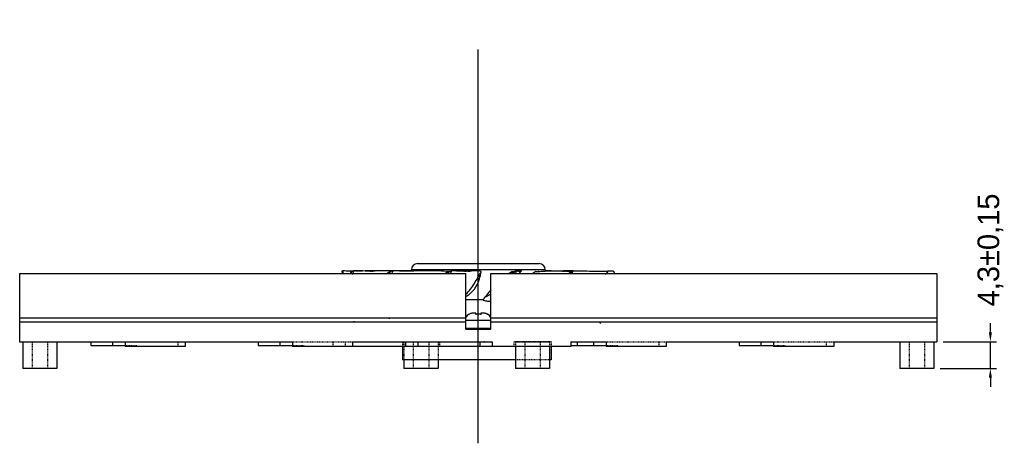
# Model space of a CAD drawing. Header units: millimetres. Extents: x 135 to 18293, y 251 to 4061.
# Tile 3 of 13: x 215 to 374, y 419 to 487. Entities that reach past the tile are written whole.
import ezdxf

# ---------------------------------------------------------------- set-up
doc = ezdxf.new("R2010")
doc.units = ezdxf.units.MM
for name, pattern in [('CENTER2', [1.125, 0.75, -0.125, 0.125, -0.125]), ('CENTERX2', [101.6, 63.5, -12.7, 12.7, -12.7]), ('HIDDEN', [0.2, 0.1, -0.1])]:
    doc.linetypes.add(name, pattern=pattern)
for name, color, linetype in [('02___PRT_ALL_AXES', 7, 'Continuous'), ('CEN', 1, 'CENTER2'), ('DEFAULT_2', 8, 'HIDDEN'), ('dim', 4, 'Continuous')]:
    doc.layers.add(name, color=color, linetype=linetype)
doc.dimstyles.new('ISO-25', dxfattribs={"dimtxt": 3.5, "dimasz": 1.5, "dimexe": 1, "dimexo": 1, "dimgap": 1, "dimtad": 0, "dimdec": 1, "dimtxsty": 'Standard', "dimcen": 2.5, "dimadec": 0, "dimazin": 2, "dimtfac": 1, "dimtdec": 1, "dimtmove": 0, "dimatfit": 3, "dimfxl": 0, "dimarcsym": 0})

# ---------------------------------------------------------------- blocks, each defined once
blk = doc.blocks.new('*D9')
at = {"layer": 'Defpoints', "color": 0}
for p in [(363.41, 435.16), (372.02, 435.16), (362.91, 430.86)]:
    blk.add_point(p, dxfattribs=at)
at = {"layer": 'dim', "color": 0, "lineweight": -2}
for p, q in [((372.02, 436.66), (372.02, 438.16)), ((364.41, 435.16), (373.02, 435.16)), ((372.02, 430.86), (372.02, 435.16)), ((363.91, 430.86), (373.02, 430.86)), ((372.02, 429.36), (372.02, 427.86))]:
    blk.add_line(p, q, dxfattribs=at)
at = {"layer": 'dim', "color": 0}
for points in [[(371.77, 436.66), (372.27, 436.66), (372.02, 435.16)], [(371.77, 429.36), (372.27, 429.36), (372.02, 430.86)]]:
    blk.add_solid(points, dxfattribs=at)
at = {"layer": 'dim', "color": 0, "insert": (372.02, 449.95), "char_height": 3.5, "attachment_point": 5, "rotation": 90}
blk.add_mtext('4,3±0,15', dxfattribs=at)

msp = doc.modelspace()

# ---------------------------------------------------------------- linework, layer by layer
at = {"linetype": 'HIDDEN'}
for p, q in [((267.41, 446.48), (267.41, 446.47)), ((269.28, 446.55), (269.21, 446.55)), ((275.24, 446.58), (275.14, 446.58)), ((275.3, 446.58), (275.24, 446.58)), ((275.64, 446.58), (275.63, 446.58)), ((278.31, 446.56), (278.31, 446.56)), ((278.31, 446.56), (278.32, 446.56)), ((278.47, 446.55), (278.47, 446.55)), ((279.16, 446.58), (279.15, 446.58)), ((284.74, 446.45), (284.72, 446.46)), ((287.71, 446.55), (287.72, 446.55)), ((287.72, 446.55), (287.81, 446.55)), ((287.81, 446.55), (288.4, 446.56)), ((294.85, 446.57), (294.89, 446.57)), ((294.85, 446.44), (294.85, 446.44)), ((295.64, 446.56), (295.74, 446.56)), ((295.74, 446.56), (295.78, 446.56)), ((296.21, 446.55), (296.23, 446.55)), ((296.23, 446.55), (296.33, 446.55)), ((296.33, 446.55), (296.34, 446.55)), ((300.18, 446.58), (300.21, 446.58)), ((303.8, 446.55), (304.2, 446.55)), ((310.27, 446.56), (310.3, 446.56)), ((280.17, 438.95), (215.41, 438.95)), ((363.41, 438.95), (298.66, 438.95)), ((290.21, 437.26), (288.61, 437.26)), ((290.21, 437.25), (290.22, 437.26))]:
    msp.add_line(p, q, dxfattribs=at)
at = {"linetype": 'Continuous'}
for p, q in [((269.21, 446.55), (268.98, 446.55)), ((278.61, 446.55), (278.61, 446.76)), ((300.21, 446.76), (278.61, 446.76)), ((279.61, 447.76), (299.21, 447.76)), ((295.31, 446.5), (295.31, 446.5)), ((296.35, 446.57), (296.35, 446.56)), ((298.61, 446.48), (298.62, 446.48)), ((298.61, 446.45), (298.62, 446.48)), ((298.62, 446.48), (298.61, 446.48)), ((300.21, 446.76), (300.21, 446.54)), ((304.5, 446.16), (304.71, 446.55)), ((304.54, 446.56), (304.71, 446.56)), ((310.24, 446.16), (310.33, 446.52)), ((310.3, 446.56), (310.33, 446.56)), ((310.33, 446.56), (311.05, 446.56)), ((215.41, 446.16), (215.41, 435.16)), ((215.41, 446.16), (287.41, 446.16)), ((287.41, 437.16), (287.41, 446.16)), ((291.41, 437.16), (291.41, 446.16)), ((291.41, 446.16), (363.41, 446.16)), ((296.05, 446.16), (296.15, 446.29)), ((363.41, 446.16), (363.41, 435.16)), ((287.41, 441.96), (290.23, 441.96)), ((287.41, 438.95), (215.41, 438.95)), ((291.41, 438.56), (287.41, 438.56)), ((287.91, 439.56), (287.91, 439.6)), ((288.99, 439.76), (288.62, 439.76)), ((288.99, 439.56), (288.99, 439.76)), ((289.84, 439.76), (289.84, 439.56)), ((290.21, 439.76), (289.84, 439.76)), ((290.91, 439.6), (290.91, 439.56)), ((363.41, 438.95), (291.41, 438.95)), ((215.41, 438.38), (287.41, 438.38)), ((291.41, 437.26), (287.41, 437.26)), ((287.41, 437.16), (291.41, 437.16)), ((291.41, 438.38), (363.41, 438.38))]:
    msp.add_line(p, q, dxfattribs=at)
at = {"color": 7, "linetype": 'Continuous'}
for p, q in [((215.41, 435.16), (259.41, 435.16)), ((226.91, 435.16), (226.91, 434.56)), ((226.91, 434.56), (232.41, 434.56)), ((230.41, 435.16), (230.41, 434.56)), ((232.41, 435.16), (232.41, 434.36)), ((242.11, 434.36), (232.41, 434.36)), ((242.11, 435.16), (242.11, 434.36)), ((253.91, 435.16), (253.91, 434.56)), ((253.91, 434.56), (259.41, 434.56)), ((257.41, 435.16), (257.41, 434.56)), ((259.41, 435.16), (259.41, 434.36)), ((304.35, 434.36), (259.41, 434.36)), ((269.11, 435.16), (269.11, 434.36)), ((269.11, 435.16), (291.66, 435.16)), ((277.16, 434.36), (277.16, 432.21)), ((277.66, 435.16), (277.66, 434.36)), ((279.66, 435.16), (279.66, 434.36)), ((289.66, 435.16), (289.66, 434.36)), ((291.66, 435.16), (291.66, 434.36)), ((301.16, 434.36), (301.16, 432.21)), ((304.35, 435.16), (310.01, 435.16)), ((304.35, 435.16), (304.35, 434.36)), ((304.35, 434.56), (310.01, 434.56)), ((305.36, 435.16), (305.36, 434.56)), ((308.01, 435.16), (308.01, 434.56)), ((310.01, 435.16), (310.01, 434.36)), ((319.71, 434.36), (310.01, 434.36)), ((319.71, 435.16), (337.01, 435.16)), ((319.71, 435.16), (319.71, 434.36)), ((331.51, 435.16), (331.51, 434.56)), ((331.51, 434.56), (337.01, 434.56)), ((335.01, 435.16), (335.01, 434.56)), ((337.01, 435.16), (337.01, 434.36)), ((346.76, 434.36), (337.01, 434.36)), ((346.76, 435.16), (363.41, 435.16)), ((346.76, 435.16), (346.76, 434.36)), ((295.41, 432.21), (277.16, 432.21)), ((301.16, 432.21), (300.91, 432.21))]:
    msp.add_line(p, q, dxfattribs=at)
at = {"linetype": 'Continuous'}
for points in [[(267.41, 446.48), (267.43, 446.18), (267.43, 446.16)], [(296.15, 446.29), (296.24, 446.41), (296.28, 446.48), (296.33, 446.55), (296.35, 446.57)]]:
    msp.add_lwpolyline(points, dxfattribs=at)
for centre, radius, start, end in [((299.31, 448.88), 31.86, 184.1767, 184.8952), ((249.14, 452.14), 20.63, 343.1451, 344.0298), ((253.73, 450.43), 16.03, 344.9595, 346.0075), ((276.82, 442.91), 3.89, 114.0328, 120.9473), ((265.78, 451.91), 10.91, 328.3816, 330.0528), ((275.18, 396.85), 49.74, 89.4849, 89.9305), ((277.12, 249.97), 196.62, 90.4289, 90.5485), ((267.1, 450.95), 9.61, 330.0671, 332.7728), ((279.61, 446.76), 1, 90, 180), ((286.72, 440.81), 5.99, 109.2951, 116.6785), ((276.74, 452.34), 9.93, 321.4919, 323.7127), ((277.64, 451.54), 9.02, 323.388, 326.479), ((287.78, 451.92), 9.3, 321.735, 324.0959), ((300.62, 404.12), 42.72, 96.8633, 97.1315), ((288.27, 451.42), 8.84, 323.4969, 326.6475), ((300.18, 444.22), 2.75, 124.7702, 125.1651), ((299.21, 446.76), 1, 0, 90), ((299.77, 323.13), 123.46, 89.3501, 89.7938), ((304.59, 386.94), 59.64, 90.0226, 91.3832), ((296.81, 450.69), 8.8, 328.9921, 331.2866), ((304.65, 370.36), 76.23, 89.9494, 90.0647), ((299.2, 449.2), 11.42, 344.588, 346.1719), ((253.23, 450.57), 16.55, 344.5533, 344.9639), ((276.94, 442.71), 4.12, 121.2466, 123.1281), ((276.91, 442.76), 4.06, 120.9028, 121.2427), ((265.13, 452.31), 11.68, 328.2115, 328.3974), ((306.68, 442.02), 4.94, 121.0719, 122.9228), ((306.73, 430.1), 20.35, 138.8225, 143.2968), ((288.51, 438.56), 1.2, 120, 155), ((288.62, 438.27), 1.49, 89.9833, 93.3123), ((290.21, 438.27), 1.49, 86.6877, 90.0167), ((290.31, 438.56), 1.2, 25, 60)]:
    msp.add_arc(centre, radius, start, end, dxfattribs=at)
at = {"linetype": 'HIDDEN'}
for centre, radius, start, end in [((269.52, 658.99), 212.43, 269.9362, 270.1932), ((271.96, 533.9), 87.35, 269.9595, 270.265), ((275.17, 386.02), 60.57, 89.9312, 90.5382), ((274.16, 379.1), 67.49, 88.7417, 89.0384), ((275.14, 396.87), 49.71, 88.0154, 89.42), ((274.04, 373.56), 73.03, 88.3977, 88.7408), ((278.34, 446.81), 0.258, 266.0829, 266.8083), ((296.58, 544.07), 97.52, 269.5286, 269.7816), ((298.59, 445.06), 1.51, 69.2008, 70.6375), ((304.84, 675.64), 229.09, 269.3663, 269.5155), ((304.25, 611.64), 165.09, 269.5325, 269.8465), ((303.86, 315.61), 130.98, 89.6276, 89.7916), ((308.78, 689.17), 242.62, 269.8419, 269.9614), ((308.83, 885.17), 438.62, 269.9721, 270.1881), ((252.86, 450.67), 16.94, 343.991, 344.5526), ((306.76, 441.89), 5.1, 122.9144, 123.1544), ((314.22, 443.11), 5.18, 145.945, 146.5241), ((269.98, 438.88), 0.769, 212.8529, 215.2911), ((288.57, 438.52), 1.23, 116.901, 122.2974), ((289.37, 437.44), 2.16, 98.7342, 100.152), ((289.46, 437.44), 2.16, 79.848, 81.2658), ((290.26, 438.52), 1.23, 57.7026, 63.099), ((269.71, 438.56), 6.29, 181.5295, 181.9257), ((265.38, 438.62), 1.76, 187.4232, 188.957), ((265.18, 438.65), 1.1, 193.3043, 195.7036), ((265.7, 438.68), 0.855, 199.1607, 202.1227), ((266.67, 438.72), 0.754, 204.9926, 208.2475), ((269.96, 438.86), 0.735, 215.2657, 221.6461), ((269.93, 438.84), 0.702, 221.6742, 225.0573), ((308.96, 438.76), 0.601, 280.3892, 289.3936)]:
    msp.add_arc(centre, radius, start, end, dxfattribs=at)
at = {"linetype": 'Continuous'}
for points, knots in [([(267.54, 446.56), (267.51, 446.56), (267.48, 446.55), (267.43, 446.54), (267.41, 446.51), (267.4, 446.49), (267.41, 446.48)], [0, 0, 0, 0, 0.393604, 0.652127, 0.833207, 1, 1, 1, 1]), ([(268.98, 446.55), (268.85, 446.55), (268.37, 446.55), (267.89, 446.56), (267.54, 446.56)], [0, 0, 0, 0, 0.255825, 1, 1, 1, 1]), ([(268.98, 446.47), (268.96, 446.44), (268.86, 446.35), (268.78, 446.25), (268.72, 446.16)], [0, 0, 0, 0, 0.239999, 1, 1, 1, 1]), ([(269.29, 446.56), (269.22, 446.56), (269.11, 446.54), (269.01, 446.49), (268.98, 446.47)], [0, 0, 0, 0, 0.596794, 1, 1, 1, 1]), ([(275.24, 446.58), (274.75, 446.57), (273.76, 446.56), (271.77, 446.55), (270.28, 446.56), (269.29, 446.56)], [0, 0, 0, 0, 0.247419, 0.497893, 1, 1, 1, 1]), ([(275.14, 446.58), (274.72, 446.58), (273.08, 446.59), (271.45, 446.56), (270.23, 446.55)], [0, 0, 0, 0, 0.257125, 1, 1, 1, 1]), ([(275.65, 446.56), (275.57, 446.56), (275.43, 446.54), (275.3, 446.49), (275.24, 446.47)], [0, 0, 0, 0, 0.531021, 1, 1, 1, 1]), ([(278.48, 446.56), (278.01, 446.57), (277.07, 446.59), (276.13, 446.59), (275.65, 446.58)], [0, 0, 0, 0, 0.491372, 1, 1, 1, 1]), ([(284.72, 446.46), (284.15, 446.51), (282.87, 446.6), (281.18, 446.58), (279.64, 446.56), (278.36, 446.55), (277.02, 446.55), (276.11, 446.56), (275.65, 446.56)], [0, 0, 0, 0, 0.188933, 0.424531, 0.557398, 0.69837, 0.846249, 1, 1, 1, 1]), ([(285.16, 446.56), (285.13, 446.56), (285.06, 446.55), (284.92, 446.52), (284.81, 446.49), (284.74, 446.47)], [0, 0, 0, 0, 0.21894, 0.474565, 1, 1, 1, 1]), ([(289.89, 446.44), (289.88, 446.46), (289.83, 446.49), (289.75, 446.52), (289.63, 446.55), (289.4, 446.58), (289.03, 446.59), (288.49, 446.58), (287.82, 446.56), (287.03, 446.55), (286.13, 446.55), (285.49, 446.56), (285.16, 446.56)], [0, 0, 0, 0, 0.013217, 0.032064, 0.05733, 0.089468, 0.175534, 0.290591, 0.43258, 0.59918, 0.788726, 1, 1, 1, 1]), ([(287.41, 442.81), (287.67, 443.07), (288.16, 443.62), (288.78, 444.54), (289.34, 445.5), (289.71, 446.13), (289.89, 446.44)], [0, 0, 0, 0, 0.247669, 0.501363, 0.753946, 1, 1, 1, 1]), ([(287.42, 442.45), (287.59, 442.55), (287.93, 442.77), (288.39, 443.17), (288.78, 443.63), (289.12, 444.14), (289.38, 444.69), (289.66, 445.46), (289.81, 446.05), (289.89, 446.44)], [0, 0, 0, 0, 0.124121, 0.248821, 0.373978, 0.499239, 0.624378, 0.749691, 1, 1, 1, 1]), ([(294.85, 446.44), (294.81, 446.42), (294.62, 446.34), (294.45, 446.24), (294.32, 446.16)], [0, 0, 0, 0, 0.246248, 1, 1, 1, 1]), ([(295.31, 446.47), (295.25, 446.44), (295.01, 446.35), (294.78, 446.25), (294.61, 446.16)], [0, 0, 0, 0, 0.248864, 1, 1, 1, 1]), ([(294.85, 446.44), (294.89, 446.45), (295.04, 446.47), (295.19, 446.49), (295.31, 446.5)], [0, 0, 0, 0, 0.264828, 1, 1, 1, 1]), ([(295.65, 446.56), (295.63, 446.56), (295.58, 446.55), (295.5, 446.53), (295.41, 446.5), (295.34, 446.48), (295.31, 446.47)], [0, 0, 0, 0, 0.157837, 0.402978, 0.690737, 1, 1, 1, 1]), ([(296.35, 446.56), (296.34, 446.56), (296.32, 446.56), (296.28, 446.55), (296.22, 446.55), (296.14, 446.55), (296.05, 446.55), (295.88, 446.56), (295.74, 446.56), (295.65, 446.56)], [0, 0, 0, 0, 0.030295, 0.087285, 0.171373, 0.282686, 0.421233, 0.586991, 1, 1, 1, 1]), ([(295.78, 446.56), (295.87, 446.57), (295.98, 446.58), (296.13, 446.58), (296.21, 446.59), (296.27, 446.58), (296.31, 446.58), (296.33, 446.58), (296.34, 446.57), (296.35, 446.57), (296.35, 446.57)], [0, 0, 0, 0, 0.451634, 0.625599, 0.765348, 0.871571, 0.944993, 0.96969, 0.986614, 1, 1, 1, 1]), ([(298.6, 446.47), (298.57, 446.45), (298.44, 446.35), (298.32, 446.25), (298.23, 446.16)], [0, 0, 0, 0, 0.2354, 1, 1, 1, 1]), ([(298.6, 446.46), (298.6, 446.46), (298.6, 446.47), (298.61, 446.48), (298.61, 446.48)], [0, 0, 0, 0, 0.192042, 1, 1, 1, 1]), ([(298.64, 446.45), (298.63, 446.45), (298.62, 446.45), (298.61, 446.45), (298.6, 446.46), (298.6, 446.46)], [0, 0, 0, 0, 0.40657, 0.686936, 1, 1, 1, 1]), ([(298.64, 446.45), (298.77, 446.46), (299.29, 446.49), (299.8, 446.52), (300.18, 446.54)], [0, 0, 0, 0, 0.259202, 1, 1, 1, 1]), ([(300.18, 446.54), (300.67, 446.57), (301.57, 446.6), (302.8, 446.58), (303.76, 446.55), (304.31, 446.55), (304.54, 446.56)], [0, 0, 0, 0, 0.338324, 0.61904, 0.840419, 1, 1, 1, 1]), ([(302.7, 446.58), (302.83, 446.58), (303.38, 446.59), (303.93, 446.59), (304.34, 446.58)], [0, 0, 0, 0, 0.248958, 1, 1, 1, 1]), ([(304.53, 446.47), (304.5, 446.45), (304.36, 446.38), (304.23, 446.31), (304.13, 446.25)], [0, 0, 0, 0, 0.245933, 1, 1, 1, 1]), ([(304.71, 446.55), (304.71, 446.55), (304.7, 446.55), (304.69, 446.54), (304.67, 446.53), (304.64, 446.52), (304.59, 446.49), (304.55, 446.48), (304.53, 446.47)], [0, 0, 0, 0, 0.039986, 0.114665, 0.217346, 0.342756, 0.645736, 1, 1, 1, 1]), ([(304.71, 446.56), (304.71, 446.56), (304.71, 446.56), (304.71, 446.56), (304.71, 446.55)], [0, 0, 0, 0, 0.446273, 1, 1, 1, 1]), ([(304.72, 446.59), (305.71, 446.58), (307.56, 446.54), (309.41, 446.55), (310.27, 446.56)], [0, 0, 0, 0, 0.539387, 1, 1, 1, 1]), ([(310.29, 446.47), (310.27, 446.44), (310.18, 446.35), (310.1, 446.25), (310.04, 446.16)], [0, 0, 0, 0, 0.231612, 1, 1, 1, 1]), ([(310.27, 446.56), (310.28, 446.56), (310.3, 446.56), (310.32, 446.55), (310.33, 446.54), (310.33, 446.53), (310.33, 446.52)], [0, 0, 0, 0, 0.400747, 0.660158, 0.833692, 1, 1, 1, 1]), ([(310.33, 446.52), (310.33, 446.51), (310.32, 446.49), (310.3, 446.47), (310.29, 446.47)], [0, 0, 0, 0, 0.423196, 1, 1, 1, 1]), ([(311.05, 446.56), (311.08, 446.56), (311.14, 446.55), (311.22, 446.53), (311.26, 446.49), (311.27, 446.47)], [0, 0, 0, 0, 0.367356, 0.742052, 1, 1, 1, 1]), ([(311.27, 446.47), (311.28, 446.44), (311.32, 446.35), (311.35, 446.24), (311.37, 446.16)], [0, 0, 0, 0, 0.227024, 1, 1, 1, 1]), ([(290.41, 442.26), (290.39, 442.22), (290.34, 442.17), (290.29, 442.09), (290.26, 442.03), (290.23, 441.97), (290.21, 441.92), (290.2, 441.89), (290.2, 441.86), (290.2, 441.85), (290.21, 441.84), (290.22, 441.84)], [0, 0, 0, 0, 0.291053, 0.435622, 0.578053, 0.71561, 0.841622, 0.895652, 0.939849, 0.972391, 1, 1, 1, 1]), ([(290.22, 441.84), (290.43, 441.78), (290.83, 441.68), (291.24, 441.67), (291.42, 441.71)], [0, 0, 0, 0, 0.555714, 1, 1, 1, 1]), ([(288.62, 439.76), (288.56, 439.76), (288.44, 439.75), (288.25, 439.72), (288.08, 439.65), (287.97, 439.6), (287.91, 439.56)], [0, 0, 0, 0, 0.250019, 0.500014, 0.749996, 1, 1, 1, 1]), ([(289.84, 439.56), (289.77, 439.58), (289.63, 439.59), (289.41, 439.6), (289.2, 439.59), (289.06, 439.58), (288.99, 439.56)], [0, 0, 0, 0, 0.249993, 0.5, 0.750007, 1, 1, 1, 1]), ([(290.91, 439.56), (290.86, 439.6), (290.75, 439.65), (290.58, 439.72), (290.39, 439.75), (290.27, 439.76), (290.21, 439.76)], [0, 0, 0, 0, 0.250004, 0.499986, 0.749981, 1, 1, 1, 1])]:
    msp.add_open_spline(points, degree=3, knots=knots, dxfattribs=at)
at = {"linetype": 'HIDDEN'}
for points, knots in [([(274.6, 446.58), (274.4, 446.58), (273.65, 446.57), (272.9, 446.56), (272.36, 446.55)], [0, 0, 0, 0, 0.270228, 1, 1, 1, 1]), ([(278.32, 446.55), (278.32, 446.55), (278.32, 446.55), (278.31, 446.55), (278.31, 446.56)], [0, 0, 0, 0, 0.374494, 1, 1, 1, 1]), ([(278.32, 446.56), (278.33, 446.56), (278.33, 446.56), (278.33, 446.56), (278.34, 446.55)], [0, 0, 0, 0, 0.107469, 1, 1, 1, 1]), ([(278.47, 446.55), (278.45, 446.55), (278.4, 446.55), (278.35, 446.55), (278.32, 446.55)], [0, 0, 0, 0, 0.355004, 1, 1, 1, 1]), ([(278.34, 446.55), (278.34, 446.55), (278.35, 446.55), (278.36, 446.55), (278.37, 446.54)], [0, 0, 0, 0, 0.192727, 1, 1, 1, 1]), ([(287.09, 446.55), (287.14, 446.55), (287.34, 446.55), (287.55, 446.55), (287.71, 446.55)], [0, 0, 0, 0, 0.229091, 1, 1, 1, 1]), ([(301.17, 446.58), (301.26, 446.58), (301.64, 446.57), (302.02, 446.57), (302.3, 446.56)], [0, 0, 0, 0, 0.246851, 1, 1, 1, 1]), ([(290.19, 437.13), (290.19, 437.13), (290.2, 437.12), (290.2, 437.12), (290.21, 437.12)], [0, 0, 0, 0, 0.281179, 1, 1, 1, 1]), ([(290.21, 437.25), (290.21, 437.25), (290.21, 437.25), (290.21, 437.26), (290.21, 437.26)], [0, 0, 0, 0, 0.335581, 1, 1, 1, 1]), ([(290.21, 437.12), (290.21, 437.12), (290.21, 437.12), (290.21, 437.11), (290.21, 437.11)], [0, 0, 0, 0, 0.335572, 1, 1, 1, 1])]:
    msp.add_open_spline(points, degree=3, knots=knots, dxfattribs=at)
for points in [[(304.2, 446.55), (304.37, 446.55), (304.54, 446.55), (304.71, 446.55)], [(275.02, 438.95), (275.02, 438.91), (275.02, 438.87), (275.03, 438.84)]]:
    msp.add_open_spline(points, degree=3, dxfattribs=at)
at = {"linetype": 'Continuous'}
msp.add_open_spline([(291.42, 442.82), (291.09, 442.62), (290.75, 442.44), (290.41, 442.26)], degree=3, dxfattribs=at)
at = {"layer": '02___PRT_ALL_AXES', "color": 7, "linetype": 'Continuous'}
for p, q in [((215.91, 435.16), (215.91, 430.86)), ((221.41, 435.16), (221.41, 430.86)), ((295.41, 434.36), (295.41, 430.86)), ((300.91, 434.36), (300.91, 430.86)), ((357.41, 435.16), (357.41, 430.86)), ((362.91, 435.16), (362.91, 430.86)), ((277.41, 432.21), (277.41, 430.86)), ((282.91, 432.21), (282.91, 430.86)), ((221.41, 430.86), (215.91, 430.86)), ((282.91, 430.86), (277.41, 430.86)), ((300.91, 430.86), (295.41, 430.86)), ((362.91, 430.86), (357.41, 430.86))]:
    msp.add_line(p, q, dxfattribs=at)
at = {"layer": '02___PRT_ALL_AXES', "color": 8, "linetype": 'HIDDEN'}
for p, q in [((215.91, 435.16), (221.41, 435.16)), ((217.41, 435.16), (217.41, 430.86)), ((219.91, 435.16), (219.91, 430.86)), ((277.41, 435.16), (277.41, 432.21)), ((277.41, 435.16), (282.91, 435.16)), ((278.91, 435.16), (278.91, 430.86)), ((281.41, 435.16), (281.41, 430.86)), ((282.91, 435.16), (282.91, 432.21)), ((295.41, 435.16), (300.91, 435.16)), ((295.41, 435.16), (295.41, 434.36)), ((296.91, 435.16), (296.91, 430.86)), ((299.41, 435.16), (299.41, 430.86)), ((300.91, 435.16), (300.91, 434.36)), ((357.41, 435.16), (362.91, 435.16)), ((358.91, 435.16), (358.91, 430.86)), ((361.41, 435.16), (361.41, 430.86))]:
    msp.add_line(p, q, dxfattribs=at)
at = {"layer": 'CEN', "linetype": 'CENTERX2'}
msp.add_line((289.41, 418.78), (289.41, 570.89), dxfattribs=at)
at = {"layer": 'DEFAULT_2', "color": 8, "linetype": 'HIDDEN'}
for p, q in [((232.41, 434.56), (234.41, 434.56)), ((234.41, 434.36), (234.41, 434.56)), ((240.91, 435.16), (240.91, 434.36)), ((259.41, 435.16), (269.11, 435.16)), ((259.41, 434.56), (261.41, 434.56)), ((261.41, 434.36), (261.41, 434.56)), ((265.91, 435.16), (265.91, 434.36)), ((267.91, 435.16), (267.91, 434.36)), ((277.16, 435.16), (277.16, 434.36)), ((283.16, 435.16), (283.16, 434.36)), ((290.41, 435.19), (290.41, 435.13)), ((301.16, 435.16), (295.16, 435.16)), ((295.16, 435.16), (295.16, 434.36)), ((301.16, 435.16), (301.16, 434.36)), ((310.01, 435.16), (319.71, 435.16)), ((310.01, 434.56), (312.01, 434.56)), ((312.01, 434.36), (312.01, 434.56)), ((318.51, 435.16), (318.51, 434.36)), ((337.01, 435.16), (346.76, 435.16)), ((337.01, 434.56), (339.01, 434.56)), ((339.01, 434.36), (339.01, 434.56)), ((345.51, 435.16), (345.51, 434.36)), ((300.91, 432.21), (295.41, 432.21))]:
    msp.add_line(p, q, dxfattribs=at)
for points, knots in [([(276.93, 434.77), (276.93, 434.77), (276.93, 434.78), (276.93, 434.78), (276.93, 434.78)], [0, 0, 0, 0, 0.466482, 1, 1, 1, 1]), ([(276.98, 435.13), (276.98, 435.12), (276.98, 435.12), (276.98, 435.12), (276.97, 435.12), (276.97, 435.12)], [0, 0, 0, 0, 0.186559, 0.52942, 1, 1, 1, 1]), ([(290.3, 435.16), (290.32, 435.16), (290.34, 435.17), (290.37, 435.17), (290.38, 435.18), (290.4, 435.18), (290.41, 435.19), (290.41, 435.19), (290.41, 435.19)], [0, 0, 0, 0, 0.412161, 0.57741, 0.714939, 0.824708, 0.907185, 1, 1, 1, 1]), ([(290.41, 435.19), (290.41, 435.2), (290.41, 435.2), (290.41, 435.2), (290.41, 435.2), (290.41, 435.2)], [0, 0, 0, 0, 0.186566, 0.529426, 1, 1, 1, 1]), ([(290.41, 435.13), (290.41, 435.12), (290.41, 435.12), (290.41, 435.12), (290.41, 435.12), (290.41, 435.12)], [0, 0, 0, 0, 0.186559, 0.52942, 1, 1, 1, 1])]:
    msp.add_open_spline(points, degree=3, knots=knots, dxfattribs=at)

# ---------------------------------------------------------------- dimensions: what is measured, and where the dimension line sits
at = {"layer": 'dim'}
dim = msp.add_linear_dim(base=(372.02, 435.16), p1=(362.91, 430.86), p2=(363.41, 435.16), angle=90, dimstyle='ISO-25', override={"dimgap": 1, "dimtol": 1, "dimlim": 0, "dimtp": 0.15, "dimtm": 0.15, "dimtdec": 2}, dxfattribs=at)
dim.commit()
dim.dimension.update_dxf_attribs({"geometry": '*D9', "text_midpoint": (372.02, 449.95)})

doc.saveas('drawing.dxf')
